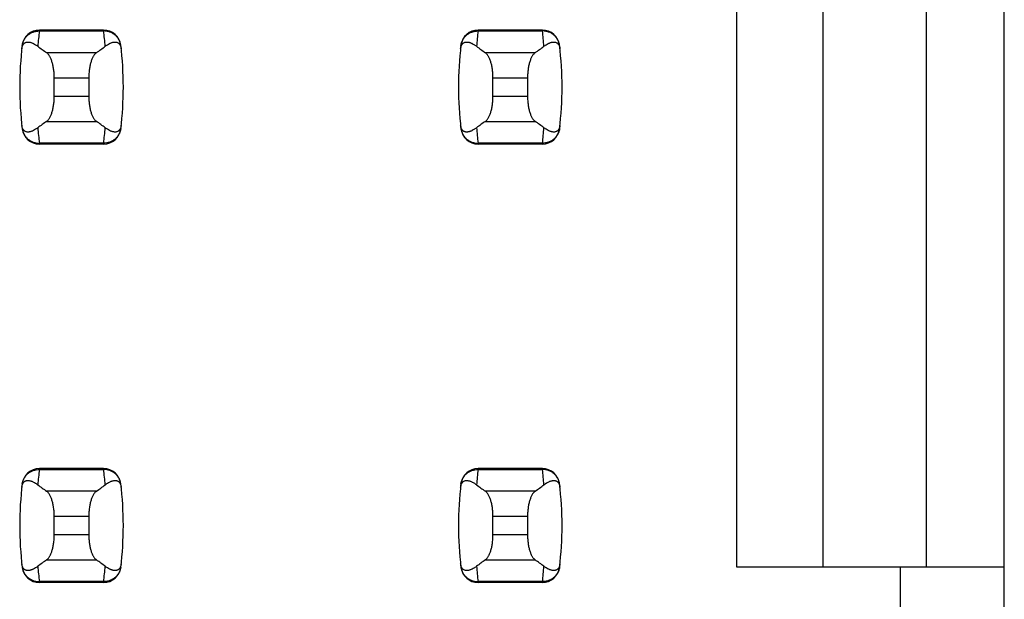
# Model space of a CAD drawing. Header units: inches. Extents: x 0 to 34, y 0 to 22.
# Tile 15 of 53: x 8.715 to 9.164, y 9.831 to 10.095. Entities that reach past the tile are written whole.
import ezdxf

# ---------------------------------------------------------------- set-up
doc = ezdxf.new("R2010")
doc.units = ezdxf.units.IN
doc.header["$LTSCALE"] = 1.87
doc.header["$MEASUREMENT"] = 0
doc.layers.get('0').update_dxf_attribs({"linetype": 'CONTINUOUS'})

msp = doc.modelspace()

# ---------------------------------------------------------------- linework, layer by layer
at = {"color": 7, "linetype": 'CONTINUOUS'}
for p, q in [((9.1643052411, 8.1195712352), (9.1643052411, 15.0093350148)), ((9.042257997, 10.6833507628), (9.042257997, 9.8455554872)), ((9.0816280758, 10.6833507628), (9.0816280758, 9.8455554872)), ((9.1288721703, 9.8455554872), (9.1288721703, 10.6833507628)), ((8.7244605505, 10.090437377), (8.7244442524, 10.0900349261)), ((8.7244442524, 10.0900349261), (8.7537725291, 10.0900349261)), ((8.753756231, 10.090437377), (8.7244605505, 10.090437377)), ((8.7537725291, 10.0900349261), (8.753756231, 10.090437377)), ((8.9244605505, 10.090437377), (8.9244442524, 10.0900349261)), ((8.9244442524, 10.0900349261), (8.9537725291, 10.0900349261)), ((8.953756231, 10.090437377), (8.9244605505, 10.090437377)), ((8.9537725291, 10.0900349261), (8.953756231, 10.090437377)), ((8.7504674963, 10.0801240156), (8.7277492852, 10.0801240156)), ((8.9504674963, 10.0801240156), (8.9277492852, 10.0801240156)), ((8.731234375, 10.0687154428), (8.7469824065, 10.0687154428)), ((8.731234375, 10.0601908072), (8.731234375, 10.0687154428)), ((8.7469824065, 10.0687154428), (8.7469824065, 10.0601908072)), ((8.931234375, 10.0687154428), (8.9469824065, 10.0687154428)), ((8.931234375, 10.0601908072), (8.931234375, 10.0687154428)), ((8.9469824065, 10.0687154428), (8.9469824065, 10.0601908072)), ((8.7469824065, 10.0601908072), (8.731234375, 10.0601908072)), ((8.9469824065, 10.0601908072), (8.931234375, 10.0601908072)), ((8.7277492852, 10.0487822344), (8.7504674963, 10.0487822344)), ((8.9277492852, 10.0487822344), (8.9504674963, 10.0487822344)), ((8.7537725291, 10.0388713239), (8.7244442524, 10.0388713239)), ((8.7244442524, 10.0388713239), (8.7244605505, 10.038468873)), ((8.753756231, 10.038468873), (8.7244605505, 10.038468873)), ((8.753756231, 10.038468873), (8.7537725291, 10.0388713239)), ((8.9537725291, 10.0388713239), (8.9244442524, 10.0388713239)), ((8.9244442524, 10.0388713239), (8.9244605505, 10.038468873)), ((8.953756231, 10.038468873), (8.9244605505, 10.038468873)), ((8.953756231, 10.038468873), (8.9537725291, 10.0388713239)), ((8.7244605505, 9.890437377), (8.7244442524, 9.8900349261)), ((8.7244442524, 9.8900349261), (8.7537725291, 9.8900349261)), ((8.753756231, 9.890437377), (8.7244605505, 9.890437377)), ((8.7537725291, 9.8900349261), (8.753756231, 9.890437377)), ((8.9244605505, 9.890437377), (8.9244442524, 9.8900349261)), ((8.9244442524, 9.8900349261), (8.9537725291, 9.8900349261)), ((8.953756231, 9.890437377), (8.9244605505, 9.890437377)), ((8.9537725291, 9.8900349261), (8.953756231, 9.890437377)), ((8.7504674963, 9.8801240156), (8.7277492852, 9.8801240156)), ((8.9504674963, 9.8801240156), (8.9277492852, 9.8801240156)), ((8.731234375, 9.8687154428), (8.7469824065, 9.8687154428)), ((8.731234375, 9.8601908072), (8.731234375, 9.8687154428)), ((8.7469824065, 9.8687154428), (8.7469824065, 9.8601908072)), ((8.931234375, 9.8687154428), (8.9469824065, 9.8687154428)), ((8.931234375, 9.8601908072), (8.931234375, 9.8687154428)), ((8.9469824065, 9.8687154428), (8.9469824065, 9.8601908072)), ((8.7469824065, 9.8601908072), (8.731234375, 9.8601908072)), ((8.9469824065, 9.8601908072), (8.931234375, 9.8601908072)), ((8.7277492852, 9.8487822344), (8.7504674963, 9.8487822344)), ((8.9277492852, 9.8487822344), (8.9504674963, 9.8487822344)), ((9.042257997, 9.8455554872), (9.1643052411, 9.8455554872)), ((9.1170611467, 9.7983113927), (9.1170611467, 9.8455554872)), ((8.7537725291, 9.8388713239), (8.7244442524, 9.8388713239)), ((8.7244442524, 9.8388713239), (8.7244605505, 9.838468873)), ((8.753756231, 9.838468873), (8.7244605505, 9.838468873)), ((8.753756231, 9.838468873), (8.7537725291, 9.8388713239)), ((8.9537725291, 9.8388713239), (8.9244442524, 9.8388713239)), ((8.9244442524, 9.8388713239), (8.9244605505, 9.838468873)), ((8.953756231, 9.838468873), (8.9244605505, 9.838468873)), ((8.953756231, 9.838468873), (8.9537725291, 9.8388713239))]:
    msp.add_line(p, q, dxfattribs=at)
for centre, radius, start, end in [((8.7244605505, 10.0825633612), 0.0078740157, 90, 173.0471431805), ((8.8729720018, 10.0720583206), 0.1496116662, 173.0989457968, 175.7945309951), ((8.753756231, 10.0825633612), 0.0078740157, 6.9528568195, 90), ((8.6052449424, 10.0720583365), 0.1496115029, 4.2054675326, 6.9010556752), ((8.9244605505, 10.0825633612), 0.0078740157, 90, 173.0471431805), ((9.0729720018, 10.0720583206), 0.1496116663, 173.0989457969, 175.794530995), ((8.953756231, 10.0825633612), 0.0078740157, 6.9528568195, 90), ((8.8052449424, 10.0720583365), 0.1496115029, 4.2054675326, 6.9010556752), ((8.8729666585, 10.064453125), 0.157480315, 173.0471431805, 186.9528568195), ((8.605250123, 10.064453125), 0.157480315, 353.0471431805, 6.9528568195), ((9.0729666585, 10.064453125), 0.157480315, 173.0471431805, 186.9528568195), ((8.805250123, 10.064453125), 0.157480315, 353.0471431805, 6.9528568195), ((8.7244605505, 10.0463428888), 0.0078740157, 186.9528568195, 270), ((8.872971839, 10.0568479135), 0.1496115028, 184.2054675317, 186.9010556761), ((8.753756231, 10.0463428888), 0.0078740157, 270, 353.0471431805), ((8.6052447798, 10.0568479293), 0.1496116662, 353.0989457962, 355.7945309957), ((8.9244605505, 10.0463428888), 0.0078740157, 186.9528568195, 270), ((9.0729718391, 10.0568479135), 0.1496115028, 184.2054675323, 186.9010556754), ((8.953756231, 10.0463428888), 0.0078740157, 270, 353.0471431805), ((8.8052447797, 10.0568479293), 0.1496116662, 353.0989457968, 355.7945309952), ((8.7244605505, 9.8825633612), 0.0078740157, 90, 173.0471431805), ((8.8729720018, 9.8720583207), 0.1496116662, 173.0989457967, 175.7945309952), ((8.753756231, 9.8825633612), 0.0078740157, 6.9528568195, 90), ((8.6052449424, 9.8720583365), 0.1496115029, 4.2054675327, 6.9010556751), ((8.9244605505, 9.8825633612), 0.0078740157, 90, 173.0471431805), ((9.0729720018, 9.8720583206), 0.1496116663, 173.0989457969, 175.794530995), ((8.953756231, 9.8825633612), 0.0078740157, 6.9528568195, 90), ((8.8052449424, 9.8720583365), 0.1496115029, 4.2054675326, 6.9010556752), ((8.8729666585, 9.864453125), 0.157480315, 173.0471431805, 186.9528568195), ((8.605250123, 9.864453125), 0.157480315, 353.0471431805, 6.9528568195), ((9.0729666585, 9.864453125), 0.157480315, 173.0471431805, 186.9528568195), ((8.805250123, 9.864453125), 0.157480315, 353.0471431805, 6.9528568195), ((8.7244605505, 9.8463428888), 0.0078740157, 186.9528568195, 270), ((8.872971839, 9.8568479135), 0.1496115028, 184.2054675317, 186.9010556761), ((8.753756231, 9.8463428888), 0.0078740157, 270, 353.0471431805), ((8.6052447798, 9.8568479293), 0.1496116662, 353.0989457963, 355.7945309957), ((8.9244605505, 9.8463428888), 0.0078740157, 186.9528568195, 270), ((9.0729718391, 9.8568479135), 0.1496115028, 184.2054675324, 186.9010556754), ((8.953756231, 9.8463428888), 0.0078740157, 270, 353.0471431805), ((8.8052447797, 9.8568479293), 0.1496116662, 353.0989457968, 355.7945309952)]:
    msp.add_arc(centre, radius, start, end, dxfattribs=at)
for centre, major_axis, start_param, end_param in [((9.0952456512, 10.1179672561), (0.3937007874, 0), -2.8040324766, -2.7746840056), ((8.3829711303, 10.1179672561), (0.3937007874, 0), -0.366908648, -0.3375601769), ((9.2952456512, 10.1179672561), (0.3937007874, 0), -2.8040324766, -2.7746840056), ((8.5829711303, 10.1179672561), (0.3937007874, 0), -0.366908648, -0.3375601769), ((9.0952456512, 10.0109389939), (0.3937007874, -0), 2.7746840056, 2.8040324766), ((8.3829711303, 10.0109389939), (0.3937007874, -0), 0.3375601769, 0.366908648), ((9.2952456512, 10.0109389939), (0.3937007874, -0), 2.7746840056, 2.8040324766), ((8.5829711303, 10.0109389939), (0.3937007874, -0), 0.3375601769, 0.366908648), ((9.0952456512, 9.9179672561), (0.3937007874, 0), -2.8040324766, -2.7746840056), ((8.3829711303, 9.9179672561), (0.3937007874, 0), -0.366908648, -0.3375601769), ((9.2952456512, 9.9179672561), (0.3937007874, 0), -2.8040324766, -2.7746840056), ((8.5829711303, 9.9179672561), (0.3937007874, 0), -0.366908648, -0.3375601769), ((9.0952456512, 9.8109389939), (0.3937007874, -0), 2.7746840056, 2.8040324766), ((8.3829711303, 9.8109389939), (0.3937007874, -0), 0.3375601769, 0.366908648), ((9.2952456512, 9.8109389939), (0.3937007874, -0), 2.7746840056, 2.8040324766), ((8.5829711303, 9.8109389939), (0.3937007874, -0), 0.3375601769, 0.366908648)]:
    msp.add_ellipse(centre, major_axis=major_axis, ratio=0.2679491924, start_param=start_param, end_param=end_param, dxfattribs=at)
for points, knots in [([(8.7166272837, 10.0833753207), (8.7166825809, 10.0838321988), (8.7168801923, 10.0847388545), (8.7174260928, 10.0860199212), (8.7182035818, 10.0871825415), (8.7191866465, 10.088187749), (8.7203425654, 10.08900276), (8.7216332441, 10.0896009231), (8.7230155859, 10.0899628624), (8.723968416, 10.090038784), (8.7244442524, 10.0900349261)], [0, 0, 0, 0, 0.1230031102, 0.2462912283, 0.370116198, 0.4946525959, 0.6199806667, 0.7460766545, 0.8728167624, 1, 1, 1, 1]), ([(8.7615894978, 10.0833753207), (8.7615342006, 10.0838321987), (8.7613365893, 10.0847388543), (8.7607906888, 10.0860199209), (8.7600131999, 10.0871825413), (8.7590301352, 10.0881877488), (8.7578742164, 10.0890027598), (8.7565835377, 10.089600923), (8.7552011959, 10.0899628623), (8.7542483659, 10.090038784), (8.7537725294, 10.0900349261)], [0, 0, 0, 0, 0.1230031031, 0.2462912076, 0.3701161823, 0.4946525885, 0.6199806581, 0.7460766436, 0.8728167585, 1, 1, 1, 1]), ([(8.9166272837, 10.0833753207), (8.9166825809, 10.0838321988), (8.9168801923, 10.0847388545), (8.9174260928, 10.0860199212), (8.9182035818, 10.0871825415), (8.9191866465, 10.088187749), (8.9203425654, 10.08900276), (8.9216332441, 10.0896009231), (8.9230155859, 10.0899628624), (8.923968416, 10.090038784), (8.9244442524, 10.0900349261)], [0, 0, 0, 0, 0.1230031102, 0.2462912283, 0.370116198, 0.4946525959, 0.6199806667, 0.7460766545, 0.8728167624, 1, 1, 1, 1]), ([(8.9615894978, 10.0833753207), (8.9615342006, 10.0838321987), (8.9613365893, 10.0847388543), (8.9607906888, 10.0860199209), (8.9600131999, 10.0871825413), (8.9590301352, 10.0881877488), (8.9578742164, 10.0890027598), (8.9565835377, 10.089600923), (8.9552011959, 10.0899628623), (8.9542483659, 10.090038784), (8.9537725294, 10.0900349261)], [0, 0, 0, 0, 0.1230031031, 0.2462912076, 0.3701161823, 0.4946525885, 0.6199806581, 0.7460766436, 0.8728167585, 1, 1, 1, 1]), ([(8.7164589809, 10.081928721), (8.7164841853, 10.0821544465), (8.7165505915, 10.082565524), (8.7167421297, 10.0832390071), (8.7169991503, 10.0837729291), (8.7173041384, 10.0841677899), (8.7175207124, 10.0843848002), (8.7177414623, 10.0845572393), (8.7180335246, 10.0847346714), (8.7184122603, 10.0848870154), (8.7188799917, 10.0849779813), (8.719351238, 10.0849947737), (8.7198263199, 10.0849504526), (8.7203055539, 10.0848535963), (8.7207890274, 10.0847100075), (8.7212767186, 10.0845237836), (8.7219447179, 10.0842167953), (8.7227895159, 10.0837341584), (8.7234372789, 10.0832786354), (8.7237631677, 10.0830298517)], [0, 0, 0, 0, 0.0710057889, 0.1297987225, 0.2186380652, 0.2539058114, 0.2853884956, 0.3142335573, 0.3412616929, 0.3920214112, 0.4408700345, 0.4895216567, 0.5389455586, 0.5897036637, 0.6421321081, 0.6964405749, 0.7527681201, 0.8718253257, 1, 1, 1, 1]), ([(8.7544536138, 10.0830298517), (8.7547795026, 10.0832786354), (8.7554272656, 10.0837341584), (8.7562720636, 10.0842167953), (8.7569400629, 10.0845237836), (8.7574277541, 10.0847100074), (8.7579112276, 10.0848535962), (8.7583904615, 10.0849504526), (8.7588655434, 10.0849947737), (8.7593367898, 10.0849779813), (8.7598045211, 10.0848870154), (8.7601832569, 10.0847346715), (8.7604753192, 10.0845572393), (8.7606960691, 10.0843848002), (8.7609126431, 10.0841677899), (8.7612176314, 10.0837729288), (8.761474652, 10.0832390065), (8.7616661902, 10.0825655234), (8.7617325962, 10.0821544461), (8.7617578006, 10.081928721)], [0, 0, 0, 0, 0.1281746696, 0.2472318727, 0.3035594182, 0.3578678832, 0.4102963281, 0.4610544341, 0.5104783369, 0.55912996, 0.6079785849, 0.6587383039, 0.6857664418, 0.714611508, 0.7460941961, 0.781361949, 0.8702013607, 0.9289943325, 1, 1, 1, 1]), ([(8.9164589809, 10.081928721), (8.9164841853, 10.0821544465), (8.9165505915, 10.082565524), (8.9167421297, 10.0832390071), (8.9169991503, 10.0837729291), (8.9173041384, 10.0841677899), (8.9175207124, 10.0843848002), (8.9177414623, 10.0845572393), (8.9180335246, 10.0847346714), (8.9184122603, 10.0848870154), (8.9188799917, 10.0849779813), (8.919351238, 10.0849947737), (8.9198263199, 10.0849504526), (8.9203055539, 10.0848535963), (8.9207890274, 10.0847100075), (8.9212767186, 10.0845237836), (8.9219447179, 10.0842167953), (8.9227895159, 10.0837341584), (8.9234372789, 10.0832786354), (8.9237631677, 10.0830298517)], [0, 0, 0, 0, 0.0710057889, 0.1297987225, 0.2186380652, 0.2539058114, 0.2853884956, 0.3142335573, 0.3412616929, 0.3920214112, 0.4408700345, 0.4895216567, 0.5389455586, 0.5897036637, 0.6421321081, 0.6964405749, 0.7527681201, 0.8718253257, 1, 1, 1, 1]), ([(8.9544536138, 10.0830298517), (8.9547795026, 10.0832786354), (8.9554272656, 10.0837341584), (8.9562720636, 10.0842167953), (8.9569400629, 10.0845237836), (8.9574277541, 10.0847100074), (8.9579112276, 10.0848535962), (8.9583904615, 10.0849504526), (8.9588655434, 10.0849947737), (8.9593367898, 10.0849779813), (8.9598045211, 10.0848870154), (8.9601832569, 10.0847346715), (8.9604753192, 10.0845572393), (8.9606960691, 10.0843848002), (8.9609126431, 10.0841677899), (8.9612176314, 10.0837729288), (8.961474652, 10.0832390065), (8.9616661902, 10.0825655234), (8.9617325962, 10.0821544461), (8.9617578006, 10.081928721)], [0, 0, 0, 0, 0.1281746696, 0.2472318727, 0.3035594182, 0.3578678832, 0.4102963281, 0.4610544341, 0.5104783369, 0.55912996, 0.6079785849, 0.6587383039, 0.6857664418, 0.714611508, 0.7460941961, 0.781361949, 0.8702013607, 0.9289943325, 1, 1, 1, 1]), ([(8.731234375, 10.0687154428), (8.731234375, 10.0693763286), (8.7312004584, 10.0703623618), (8.7310866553, 10.0716610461), (8.7309326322, 10.0729016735), (8.7307176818, 10.0740954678), (8.7304400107, 10.0752285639), (8.7302110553, 10.0760130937), (8.729959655, 10.0767446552), (8.7296881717, 10.0774194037), (8.729398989, 10.0780340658), (8.7290944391, 10.0785859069), (8.7287767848, 10.0790726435), (8.728448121, 10.0794924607), (8.7281105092, 10.0798436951), (8.7278701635, 10.0800397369), (8.7277492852, 10.0801240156)], [0, 0, 0, 0, 0.1617273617, 0.2411800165, 0.3189695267, 0.4676081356, 0.5376557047, 0.604386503, 0.6675306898, 0.7268788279, 0.7822831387, 0.8336607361, 0.8809995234, 0.9243680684, 0.9639395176, 1, 1, 1, 1]), ([(8.7504674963, 10.0801240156), (8.750346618, 10.0800397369), (8.7501062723, 10.0798436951), (8.7497686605, 10.0794924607), (8.7494399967, 10.0790726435), (8.7491223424, 10.0785859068), (8.7488177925, 10.0780340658), (8.7485286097, 10.0774194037), (8.7482571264, 10.0767446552), (8.7480057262, 10.0760130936), (8.7477767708, 10.0752285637), (8.7474990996, 10.0740954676), (8.7472841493, 10.0729016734), (8.7471301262, 10.071661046), (8.7470163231, 10.0703623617), (8.7469824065, 10.0693763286), (8.7469824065, 10.0687154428)], [0, 0, 0, 0, 0.0360604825, 0.0756319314, 0.1190004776, 0.1663392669, 0.2177168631, 0.2731211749, 0.3324693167, 0.3956135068, 0.4623443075, 0.5323918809, 0.6810304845, 0.7588199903, 0.8382726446, 1, 1, 1, 1]), ([(8.931234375, 10.0687154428), (8.931234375, 10.0693763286), (8.9312004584, 10.0703623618), (8.9310866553, 10.0716610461), (8.9309326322, 10.0729016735), (8.9307176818, 10.0740954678), (8.9304400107, 10.0752285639), (8.9302110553, 10.0760130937), (8.929959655, 10.0767446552), (8.9296881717, 10.0774194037), (8.929398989, 10.0780340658), (8.9290944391, 10.0785859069), (8.9287767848, 10.0790726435), (8.928448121, 10.0794924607), (8.9281105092, 10.0798436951), (8.9278701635, 10.0800397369), (8.9277492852, 10.0801240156)], [0, 0, 0, 0, 0.1617273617, 0.2411800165, 0.3189695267, 0.4676081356, 0.5376557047, 0.604386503, 0.6675306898, 0.7268788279, 0.7822831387, 0.8336607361, 0.8809995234, 0.9243680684, 0.9639395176, 1, 1, 1, 1]), ([(8.9504674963, 10.0801240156), (8.950346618, 10.0800397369), (8.9501062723, 10.0798436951), (8.9497686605, 10.0794924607), (8.9494399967, 10.0790726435), (8.9491223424, 10.0785859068), (8.9488177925, 10.0780340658), (8.9485286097, 10.0774194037), (8.9482571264, 10.0767446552), (8.9480057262, 10.0760130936), (8.9477767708, 10.0752285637), (8.9474990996, 10.0740954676), (8.9472841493, 10.0729016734), (8.9471301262, 10.071661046), (8.9470163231, 10.0703623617), (8.9469824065, 10.0693763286), (8.9469824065, 10.0687154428)], [0, 0, 0, 0, 0.0360604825, 0.0756319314, 0.1190004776, 0.1663392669, 0.2177168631, 0.2731211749, 0.3324693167, 0.3956135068, 0.4623443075, 0.5323918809, 0.6810304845, 0.7588199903, 0.8382726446, 1, 1, 1, 1]), ([(8.7277492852, 10.0487822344), (8.7278701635, 10.0488665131), (8.7281105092, 10.0490625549), (8.728448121, 10.0494137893), (8.7287767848, 10.0498336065), (8.7290944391, 10.0503203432), (8.729398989, 10.0508721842), (8.7296881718, 10.0514868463), (8.7299596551, 10.0521615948), (8.7302110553, 10.0528931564), (8.7304400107, 10.0536776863), (8.7307176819, 10.0548107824), (8.7309326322, 10.0560045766), (8.7310866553, 10.057245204), (8.7312004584, 10.0585438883), (8.731234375, 10.0595299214), (8.731234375, 10.0601908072)], [0, 0, 0, 0, 0.0360604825, 0.0756319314, 0.1190004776, 0.1663392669, 0.2177168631, 0.2731211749, 0.3324693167, 0.3956135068, 0.4623443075, 0.5323918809, 0.6810304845, 0.7588199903, 0.8382726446, 1, 1, 1, 1]), ([(8.7469824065, 10.0601908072), (8.7469824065, 10.0595299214), (8.7470163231, 10.0585438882), (8.7471301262, 10.0572452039), (8.7472841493, 10.0560045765), (8.7474990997, 10.0548107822), (8.7477767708, 10.0536776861), (8.7480057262, 10.0528931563), (8.7482571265, 10.0521615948), (8.7485286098, 10.0514868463), (8.7488177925, 10.0508721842), (8.7491223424, 10.0503203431), (8.7494399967, 10.0498336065), (8.7497686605, 10.0494137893), (8.7501062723, 10.0490625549), (8.750346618, 10.0488665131), (8.7504674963, 10.0487822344)], [0, 0, 0, 0, 0.1617273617, 0.2411800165, 0.3189695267, 0.4676081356, 0.5376557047, 0.604386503, 0.6675306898, 0.7268788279, 0.7822831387, 0.8336607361, 0.8809995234, 0.9243680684, 0.9639395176, 1, 1, 1, 1]), ([(8.9277492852, 10.0487822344), (8.9278701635, 10.0488665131), (8.9281105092, 10.0490625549), (8.928448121, 10.0494137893), (8.9287767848, 10.0498336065), (8.9290944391, 10.0503203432), (8.929398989, 10.0508721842), (8.9296881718, 10.0514868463), (8.9299596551, 10.0521615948), (8.9302110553, 10.0528931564), (8.9304400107, 10.0536776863), (8.9307176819, 10.0548107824), (8.9309326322, 10.0560045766), (8.9310866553, 10.057245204), (8.9312004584, 10.0585438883), (8.931234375, 10.0595299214), (8.931234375, 10.0601908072)], [0, 0, 0, 0, 0.0360604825, 0.0756319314, 0.1190004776, 0.1663392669, 0.2177168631, 0.2731211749, 0.3324693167, 0.3956135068, 0.4623443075, 0.5323918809, 0.6810304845, 0.7588199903, 0.8382726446, 1, 1, 1, 1]), ([(8.9469824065, 10.0601908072), (8.9469824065, 10.0595299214), (8.9470163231, 10.0585438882), (8.9471301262, 10.0572452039), (8.9472841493, 10.0560045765), (8.9474990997, 10.0548107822), (8.9477767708, 10.0536776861), (8.9480057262, 10.0528931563), (8.9482571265, 10.0521615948), (8.9485286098, 10.0514868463), (8.9488177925, 10.0508721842), (8.9491223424, 10.0503203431), (8.9494399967, 10.0498336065), (8.9497686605, 10.0494137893), (8.9501062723, 10.0490625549), (8.950346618, 10.0488665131), (8.9504674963, 10.0487822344)], [0, 0, 0, 0, 0.1617273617, 0.2411800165, 0.3189695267, 0.4676081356, 0.5376557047, 0.604386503, 0.6675306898, 0.7268788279, 0.7822831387, 0.8336607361, 0.8809995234, 0.9243680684, 0.9639395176, 1, 1, 1, 1]), ([(8.7237631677, 10.0458763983), (8.7234372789, 10.0456276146), (8.7227895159, 10.0451720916), (8.7219447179, 10.0446894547), (8.7212767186, 10.0443824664), (8.7207890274, 10.0441962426), (8.7203055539, 10.0440526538), (8.71982632, 10.0439557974), (8.719351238, 10.0439114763), (8.7188799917, 10.0439282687), (8.7184122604, 10.0440192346), (8.7180335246, 10.0441715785), (8.7177414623, 10.0443490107), (8.7175207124, 10.0445214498), (8.7173041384, 10.0447384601), (8.7169991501, 10.0451333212), (8.7167421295, 10.0456672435), (8.7165505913, 10.0463407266), (8.7164841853, 10.0467518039), (8.7164589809, 10.046977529)], [0, 0, 0, 0, 0.1281746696, 0.2472318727, 0.3035594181, 0.3578678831, 0.410296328, 0.461054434, 0.5104783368, 0.5591299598, 0.6079785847, 0.6587383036, 0.6857664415, 0.7146115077, 0.7460941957, 0.7813619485, 0.8702013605, 0.9289943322, 1, 1, 1, 1]), ([(8.7166272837, 10.0455309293), (8.7166825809, 10.0450740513), (8.7168801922, 10.0441673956), (8.7174260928, 10.042886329), (8.7182035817, 10.0417237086), (8.7191866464, 10.0407185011), (8.7203425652, 10.0399034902), (8.7216332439, 10.0393053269), (8.7230155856, 10.0389433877), (8.7239684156, 10.038867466), (8.7244442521, 10.0388713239)], [0, 0, 0, 0, 0.1230031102, 0.2462912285, 0.3701161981, 0.494652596, 0.6199806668, 0.7460766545, 0.8728167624, 1, 1, 1, 1]), ([(8.7615894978, 10.0455309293), (8.7615342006, 10.0450740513), (8.7613365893, 10.0441673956), (8.7607906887, 10.042886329), (8.7600131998, 10.0417237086), (8.7590301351, 10.040718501), (8.7578742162, 10.0399034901), (8.7565835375, 10.0393053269), (8.7552011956, 10.0389433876), (8.7542483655, 10.038867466), (8.7537725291, 10.0388713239)], [0, 0, 0, 0, 0.123003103, 0.2462912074, 0.3701161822, 0.4946525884, 0.619980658, 0.7460766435, 0.8728167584, 1, 1, 1, 1]), ([(8.7617578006, 10.046977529), (8.7617325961, 10.0467518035), (8.76166619, 10.046340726), (8.7614746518, 10.0456672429), (8.7612176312, 10.0451333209), (8.760912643, 10.04473846), (8.760696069, 10.0445214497), (8.7604753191, 10.0443490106), (8.7601832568, 10.0441715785), (8.759804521, 10.0440192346), (8.7593367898, 10.0439282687), (8.7588655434, 10.0439114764), (8.7583904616, 10.0439557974), (8.7579112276, 10.0440526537), (8.7574277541, 10.0441962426), (8.7569400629, 10.0443824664), (8.7562720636, 10.0446894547), (8.7554272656, 10.0451720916), (8.7547795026, 10.0456276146), (8.7544536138, 10.0458763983)], [0, 0, 0, 0, 0.0710057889, 0.1297987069, 0.2186380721, 0.2539058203, 0.2853885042, 0.3142335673, 0.3412617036, 0.39202142, 0.4408700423, 0.4895216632, 0.5389455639, 0.5897036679, 0.6421321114, 0.6964405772, 0.7527681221, 0.8718253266, 1, 1, 1, 1]), ([(8.9237631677, 10.0458763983), (8.9234372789, 10.0456276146), (8.9227895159, 10.0451720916), (8.9219447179, 10.0446894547), (8.9212767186, 10.0443824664), (8.9207890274, 10.0441962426), (8.9203055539, 10.0440526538), (8.91982632, 10.0439557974), (8.919351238, 10.0439114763), (8.9188799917, 10.0439282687), (8.9184122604, 10.0440192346), (8.9180335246, 10.0441715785), (8.9177414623, 10.0443490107), (8.9175207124, 10.0445214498), (8.9173041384, 10.0447384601), (8.9169991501, 10.0451333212), (8.9167421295, 10.0456672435), (8.9165505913, 10.0463407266), (8.9164841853, 10.0467518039), (8.9164589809, 10.046977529)], [0, 0, 0, 0, 0.1281746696, 0.2472318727, 0.3035594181, 0.3578678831, 0.410296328, 0.461054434, 0.5104783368, 0.5591299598, 0.6079785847, 0.6587383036, 0.6857664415, 0.7146115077, 0.7460941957, 0.7813619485, 0.8702013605, 0.9289943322, 1, 1, 1, 1]), ([(8.9166272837, 10.0455309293), (8.9166825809, 10.0450740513), (8.9168801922, 10.0441673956), (8.9174260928, 10.042886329), (8.9182035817, 10.0417237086), (8.9191866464, 10.0407185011), (8.9203425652, 10.0399034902), (8.9216332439, 10.0393053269), (8.9230155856, 10.0389433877), (8.9239684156, 10.038867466), (8.9244442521, 10.0388713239)], [0, 0, 0, 0, 0.1230031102, 0.2462912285, 0.3701161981, 0.494652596, 0.6199806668, 0.7460766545, 0.8728167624, 1, 1, 1, 1]), ([(8.9615894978, 10.0455309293), (8.9615342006, 10.0450740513), (8.9613365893, 10.0441673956), (8.9607906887, 10.042886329), (8.9600131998, 10.0417237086), (8.9590301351, 10.040718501), (8.9578742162, 10.0399034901), (8.9565835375, 10.0393053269), (8.9552011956, 10.0389433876), (8.9542483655, 10.038867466), (8.9537725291, 10.0388713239)], [0, 0, 0, 0, 0.123003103, 0.2462912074, 0.3701161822, 0.4946525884, 0.619980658, 0.7460766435, 0.8728167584, 1, 1, 1, 1]), ([(8.9617578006, 10.046977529), (8.9617325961, 10.0467518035), (8.96166619, 10.046340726), (8.9614746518, 10.0456672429), (8.9612176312, 10.0451333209), (8.960912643, 10.04473846), (8.960696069, 10.0445214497), (8.9604753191, 10.0443490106), (8.9601832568, 10.0441715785), (8.959804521, 10.0440192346), (8.9593367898, 10.0439282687), (8.9588655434, 10.0439114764), (8.9583904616, 10.0439557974), (8.9579112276, 10.0440526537), (8.9574277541, 10.0441962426), (8.9569400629, 10.0443824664), (8.9562720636, 10.0446894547), (8.9554272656, 10.0451720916), (8.9547795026, 10.0456276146), (8.9544536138, 10.0458763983)], [0, 0, 0, 0, 0.0710057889, 0.1297987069, 0.2186380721, 0.2539058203, 0.2853885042, 0.3142335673, 0.3412617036, 0.39202142, 0.4408700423, 0.4895216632, 0.5389455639, 0.5897036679, 0.6421321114, 0.6964405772, 0.7527681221, 0.8718253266, 1, 1, 1, 1]), ([(8.7166272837, 9.8833753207), (8.7166825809, 9.8838321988), (8.7168801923, 9.8847388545), (8.7174260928, 9.8860199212), (8.7182035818, 9.8871825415), (8.7191866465, 9.888187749), (8.7203425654, 9.88900276), (8.7216332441, 9.8896009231), (8.7230155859, 9.8899628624), (8.723968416, 9.890038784), (8.7244442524, 9.8900349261)], [0, 0, 0, 0, 0.1230031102, 0.2462912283, 0.370116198, 0.4946525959, 0.6199806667, 0.7460766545, 0.8728167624, 1, 1, 1, 1]), ([(8.7615894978, 9.8833753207), (8.7615342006, 9.8838321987), (8.7613365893, 9.8847388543), (8.7607906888, 9.8860199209), (8.7600131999, 9.8871825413), (8.7590301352, 9.8881877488), (8.7578742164, 9.8890027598), (8.7565835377, 9.889600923), (8.7552011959, 9.8899628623), (8.7542483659, 9.890038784), (8.7537725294, 9.8900349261)], [0, 0, 0, 0, 0.1230031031, 0.2462912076, 0.3701161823, 0.4946525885, 0.6199806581, 0.7460766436, 0.8728167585, 1, 1, 1, 1]), ([(8.9166272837, 9.8833753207), (8.9166825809, 9.8838321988), (8.9168801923, 9.8847388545), (8.9174260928, 9.8860199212), (8.9182035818, 9.8871825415), (8.9191866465, 9.888187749), (8.9203425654, 9.88900276), (8.9216332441, 9.8896009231), (8.9230155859, 9.8899628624), (8.923968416, 9.890038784), (8.9244442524, 9.8900349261)], [0, 0, 0, 0, 0.1230031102, 0.2462912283, 0.370116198, 0.4946525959, 0.6199806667, 0.7460766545, 0.8728167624, 1, 1, 1, 1]), ([(8.9615894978, 9.8833753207), (8.9615342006, 9.8838321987), (8.9613365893, 9.8847388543), (8.9607906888, 9.8860199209), (8.9600131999, 9.8871825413), (8.9590301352, 9.8881877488), (8.9578742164, 9.8890027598), (8.9565835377, 9.889600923), (8.9552011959, 9.8899628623), (8.9542483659, 9.890038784), (8.9537725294, 9.8900349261)], [0, 0, 0, 0, 0.1230031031, 0.2462912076, 0.3701161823, 0.4946525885, 0.6199806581, 0.7460766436, 0.8728167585, 1, 1, 1, 1]), ([(8.7164589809, 9.881928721), (8.7164841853, 9.8821544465), (8.7165505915, 9.882565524), (8.7167421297, 9.8832390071), (8.7169991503, 9.8837729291), (8.7173041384, 9.8841677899), (8.7175207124, 9.8843848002), (8.7177414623, 9.8845572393), (8.7180335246, 9.8847346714), (8.7184122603, 9.8848870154), (8.7188799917, 9.8849779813), (8.719351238, 9.8849947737), (8.7198263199, 9.8849504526), (8.7203055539, 9.8848535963), (8.7207890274, 9.8847100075), (8.7212767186, 9.8845237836), (8.7219447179, 9.8842167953), (8.7227895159, 9.8837341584), (8.7234372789, 9.8832786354), (8.7237631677, 9.8830298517)], [0, 0, 0, 0, 0.0710057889, 0.1297987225, 0.2186380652, 0.2539058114, 0.2853884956, 0.3142335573, 0.3412616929, 0.3920214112, 0.4408700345, 0.4895216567, 0.5389455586, 0.5897036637, 0.6421321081, 0.6964405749, 0.7527681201, 0.8718253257, 1, 1, 1, 1]), ([(8.7544536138, 9.8830298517), (8.7547795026, 9.8832786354), (8.7554272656, 9.8837341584), (8.7562720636, 9.8842167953), (8.7569400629, 9.8845237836), (8.7574277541, 9.8847100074), (8.7579112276, 9.8848535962), (8.7583904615, 9.8849504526), (8.7588655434, 9.8849947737), (8.7593367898, 9.8849779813), (8.7598045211, 9.8848870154), (8.7601832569, 9.8847346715), (8.7604753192, 9.8845572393), (8.7606960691, 9.8843848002), (8.7609126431, 9.8841677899), (8.7612176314, 9.8837729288), (8.761474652, 9.8832390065), (8.7616661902, 9.8825655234), (8.7617325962, 9.8821544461), (8.7617578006, 9.881928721)], [0, 0, 0, 0, 0.1281746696, 0.2472318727, 0.3035594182, 0.3578678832, 0.4102963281, 0.4610544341, 0.5104783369, 0.55912996, 0.6079785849, 0.6587383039, 0.6857664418, 0.714611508, 0.7460941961, 0.781361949, 0.8702013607, 0.9289943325, 1, 1, 1, 1]), ([(8.9164589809, 9.881928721), (8.9164841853, 9.8821544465), (8.9165505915, 9.882565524), (8.9167421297, 9.8832390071), (8.9169991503, 9.8837729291), (8.9173041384, 9.8841677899), (8.9175207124, 9.8843848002), (8.9177414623, 9.8845572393), (8.9180335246, 9.8847346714), (8.9184122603, 9.8848870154), (8.9188799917, 9.8849779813), (8.919351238, 9.8849947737), (8.9198263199, 9.8849504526), (8.9203055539, 9.8848535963), (8.9207890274, 9.8847100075), (8.9212767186, 9.8845237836), (8.9219447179, 9.8842167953), (8.9227895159, 9.8837341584), (8.9234372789, 9.8832786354), (8.9237631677, 9.8830298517)], [0, 0, 0, 0, 0.0710057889, 0.1297987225, 0.2186380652, 0.2539058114, 0.2853884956, 0.3142335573, 0.3412616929, 0.3920214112, 0.4408700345, 0.4895216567, 0.5389455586, 0.5897036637, 0.6421321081, 0.6964405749, 0.7527681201, 0.8718253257, 1, 1, 1, 1]), ([(8.9544536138, 9.8830298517), (8.9547795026, 9.8832786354), (8.9554272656, 9.8837341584), (8.9562720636, 9.8842167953), (8.9569400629, 9.8845237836), (8.9574277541, 9.8847100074), (8.9579112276, 9.8848535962), (8.9583904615, 9.8849504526), (8.9588655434, 9.8849947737), (8.9593367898, 9.8849779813), (8.9598045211, 9.8848870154), (8.9601832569, 9.8847346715), (8.9604753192, 9.8845572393), (8.9606960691, 9.8843848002), (8.9609126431, 9.8841677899), (8.9612176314, 9.8837729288), (8.961474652, 9.8832390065), (8.9616661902, 9.8825655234), (8.9617325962, 9.8821544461), (8.9617578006, 9.881928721)], [0, 0, 0, 0, 0.1281746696, 0.2472318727, 0.3035594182, 0.3578678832, 0.4102963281, 0.4610544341, 0.5104783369, 0.55912996, 0.6079785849, 0.6587383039, 0.6857664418, 0.714611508, 0.7460941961, 0.781361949, 0.8702013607, 0.9289943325, 1, 1, 1, 1]), ([(8.731234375, 9.8687154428), (8.731234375, 9.8693763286), (8.7312004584, 9.8703623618), (8.7310866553, 9.8716610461), (8.7309326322, 9.8729016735), (8.7307176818, 9.8740954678), (8.7304400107, 9.8752285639), (8.7302110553, 9.8760130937), (8.729959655, 9.8767446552), (8.7296881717, 9.8774194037), (8.729398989, 9.8780340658), (8.7290944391, 9.8785859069), (8.7287767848, 9.8790726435), (8.728448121, 9.8794924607), (8.7281105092, 9.8798436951), (8.7278701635, 9.8800397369), (8.7277492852, 9.8801240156)], [0, 0, 0, 0, 0.1617273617, 0.2411800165, 0.3189695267, 0.4676081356, 0.5376557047, 0.604386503, 0.6675306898, 0.7268788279, 0.7822831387, 0.8336607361, 0.8809995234, 0.9243680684, 0.9639395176, 1, 1, 1, 1]), ([(8.7504674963, 9.8801240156), (8.750346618, 9.8800397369), (8.7501062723, 9.8798436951), (8.7497686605, 9.8794924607), (8.7494399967, 9.8790726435), (8.7491223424, 9.8785859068), (8.7488177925, 9.8780340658), (8.7485286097, 9.8774194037), (8.7482571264, 9.8767446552), (8.7480057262, 9.8760130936), (8.7477767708, 9.8752285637), (8.7474990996, 9.8740954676), (8.7472841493, 9.8729016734), (8.7471301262, 9.871661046), (8.7470163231, 9.8703623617), (8.7469824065, 9.8693763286), (8.7469824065, 9.8687154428)], [0, 0, 0, 0, 0.0360604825, 0.0756319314, 0.1190004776, 0.1663392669, 0.2177168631, 0.2731211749, 0.3324693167, 0.3956135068, 0.4623443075, 0.5323918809, 0.6810304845, 0.7588199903, 0.8382726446, 1, 1, 1, 1]), ([(8.931234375, 9.8687154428), (8.931234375, 9.8693763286), (8.9312004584, 9.8703623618), (8.9310866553, 9.8716610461), (8.9309326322, 9.8729016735), (8.9307176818, 9.8740954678), (8.9304400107, 9.8752285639), (8.9302110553, 9.8760130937), (8.929959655, 9.8767446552), (8.9296881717, 9.8774194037), (8.929398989, 9.8780340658), (8.9290944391, 9.8785859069), (8.9287767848, 9.8790726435), (8.928448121, 9.8794924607), (8.9281105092, 9.8798436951), (8.9278701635, 9.8800397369), (8.9277492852, 9.8801240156)], [0, 0, 0, 0, 0.1617273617, 0.2411800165, 0.3189695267, 0.4676081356, 0.5376557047, 0.604386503, 0.6675306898, 0.7268788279, 0.7822831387, 0.8336607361, 0.8809995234, 0.9243680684, 0.9639395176, 1, 1, 1, 1]), ([(8.9504674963, 9.8801240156), (8.950346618, 9.8800397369), (8.9501062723, 9.8798436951), (8.9497686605, 9.8794924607), (8.9494399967, 9.8790726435), (8.9491223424, 9.8785859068), (8.9488177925, 9.8780340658), (8.9485286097, 9.8774194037), (8.9482571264, 9.8767446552), (8.9480057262, 9.8760130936), (8.9477767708, 9.8752285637), (8.9474990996, 9.8740954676), (8.9472841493, 9.8729016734), (8.9471301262, 9.871661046), (8.9470163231, 9.8703623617), (8.9469824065, 9.8693763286), (8.9469824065, 9.8687154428)], [0, 0, 0, 0, 0.0360604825, 0.0756319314, 0.1190004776, 0.1663392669, 0.2177168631, 0.2731211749, 0.3324693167, 0.3956135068, 0.4623443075, 0.5323918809, 0.6810304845, 0.7588199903, 0.8382726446, 1, 1, 1, 1]), ([(8.7277492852, 9.8487822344), (8.7278701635, 9.8488665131), (8.7281105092, 9.8490625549), (8.728448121, 9.8494137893), (8.7287767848, 9.8498336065), (8.7290944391, 9.8503203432), (8.729398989, 9.8508721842), (8.7296881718, 9.8514868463), (8.7299596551, 9.8521615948), (8.7302110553, 9.8528931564), (8.7304400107, 9.8536776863), (8.7307176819, 9.8548107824), (8.7309326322, 9.8560045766), (8.7310866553, 9.857245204), (8.7312004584, 9.8585438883), (8.731234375, 9.8595299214), (8.731234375, 9.8601908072)], [0, 0, 0, 0, 0.0360604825, 0.0756319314, 0.1190004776, 0.1663392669, 0.2177168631, 0.2731211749, 0.3324693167, 0.3956135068, 0.4623443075, 0.5323918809, 0.6810304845, 0.7588199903, 0.8382726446, 1, 1, 1, 1]), ([(8.7469824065, 9.8601908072), (8.7469824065, 9.8595299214), (8.7470163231, 9.8585438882), (8.7471301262, 9.8572452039), (8.7472841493, 9.8560045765), (8.7474990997, 9.8548107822), (8.7477767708, 9.8536776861), (8.7480057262, 9.8528931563), (8.7482571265, 9.8521615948), (8.7485286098, 9.8514868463), (8.7488177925, 9.8508721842), (8.7491223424, 9.8503203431), (8.7494399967, 9.8498336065), (8.7497686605, 9.8494137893), (8.7501062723, 9.8490625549), (8.750346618, 9.8488665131), (8.7504674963, 9.8487822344)], [0, 0, 0, 0, 0.1617273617, 0.2411800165, 0.3189695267, 0.4676081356, 0.5376557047, 0.604386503, 0.6675306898, 0.7268788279, 0.7822831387, 0.8336607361, 0.8809995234, 0.9243680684, 0.9639395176, 1, 1, 1, 1]), ([(8.9277492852, 9.8487822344), (8.9278701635, 9.8488665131), (8.9281105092, 9.8490625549), (8.928448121, 9.8494137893), (8.9287767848, 9.8498336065), (8.9290944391, 9.8503203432), (8.929398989, 9.8508721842), (8.9296881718, 9.8514868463), (8.9299596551, 9.8521615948), (8.9302110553, 9.8528931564), (8.9304400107, 9.8536776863), (8.9307176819, 9.8548107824), (8.9309326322, 9.8560045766), (8.9310866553, 9.857245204), (8.9312004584, 9.8585438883), (8.931234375, 9.8595299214), (8.931234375, 9.8601908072)], [0, 0, 0, 0, 0.0360604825, 0.0756319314, 0.1190004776, 0.1663392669, 0.2177168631, 0.2731211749, 0.3324693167, 0.3956135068, 0.4623443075, 0.5323918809, 0.6810304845, 0.7588199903, 0.8382726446, 1, 1, 1, 1]), ([(8.9469824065, 9.8601908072), (8.9469824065, 9.8595299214), (8.9470163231, 9.8585438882), (8.9471301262, 9.8572452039), (8.9472841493, 9.8560045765), (8.9474990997, 9.8548107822), (8.9477767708, 9.8536776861), (8.9480057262, 9.8528931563), (8.9482571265, 9.8521615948), (8.9485286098, 9.8514868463), (8.9488177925, 9.8508721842), (8.9491223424, 9.8503203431), (8.9494399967, 9.8498336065), (8.9497686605, 9.8494137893), (8.9501062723, 9.8490625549), (8.950346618, 9.8488665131), (8.9504674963, 9.8487822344)], [0, 0, 0, 0, 0.1617273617, 0.2411800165, 0.3189695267, 0.4676081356, 0.5376557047, 0.604386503, 0.6675306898, 0.7268788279, 0.7822831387, 0.8336607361, 0.8809995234, 0.9243680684, 0.9639395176, 1, 1, 1, 1]), ([(8.7237631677, 9.8458763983), (8.7234372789, 9.8456276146), (8.7227895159, 9.8451720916), (8.7219447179, 9.8446894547), (8.7212767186, 9.8443824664), (8.7207890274, 9.8441962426), (8.7203055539, 9.8440526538), (8.71982632, 9.8439557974), (8.719351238, 9.8439114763), (8.7188799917, 9.8439282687), (8.7184122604, 9.8440192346), (8.7180335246, 9.8441715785), (8.7177414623, 9.8443490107), (8.7175207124, 9.8445214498), (8.7173041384, 9.8447384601), (8.7169991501, 9.8451333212), (8.7167421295, 9.8456672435), (8.7165505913, 9.8463407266), (8.7164841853, 9.8467518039), (8.7164589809, 9.846977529)], [0, 0, 0, 0, 0.1281746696, 0.2472318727, 0.3035594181, 0.3578678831, 0.410296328, 0.461054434, 0.5104783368, 0.5591299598, 0.6079785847, 0.6587383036, 0.6857664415, 0.7146115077, 0.7460941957, 0.7813619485, 0.8702013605, 0.9289943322, 1, 1, 1, 1]), ([(8.7166272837, 9.8455309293), (8.7166825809, 9.8450740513), (8.7168801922, 9.8441673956), (8.7174260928, 9.842886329), (8.7182035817, 9.8417237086), (8.7191866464, 9.8407185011), (8.7203425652, 9.8399034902), (8.7216332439, 9.8393053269), (8.7230155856, 9.8389433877), (8.7239684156, 9.838867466), (8.7244442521, 9.8388713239)], [0, 0, 0, 0, 0.1230031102, 0.2462912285, 0.3701161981, 0.494652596, 0.6199806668, 0.7460766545, 0.8728167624, 1, 1, 1, 1]), ([(8.7615894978, 9.8455309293), (8.7615342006, 9.8450740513), (8.7613365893, 9.8441673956), (8.7607906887, 9.842886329), (8.7600131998, 9.8417237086), (8.7590301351, 9.840718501), (8.7578742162, 9.8399034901), (8.7565835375, 9.8393053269), (8.7552011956, 9.8389433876), (8.7542483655, 9.838867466), (8.7537725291, 9.8388713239)], [0, 0, 0, 0, 0.123003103, 0.2462912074, 0.3701161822, 0.4946525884, 0.619980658, 0.7460766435, 0.8728167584, 1, 1, 1, 1]), ([(8.7617578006, 9.846977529), (8.7617325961, 9.8467518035), (8.76166619, 9.846340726), (8.7614746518, 9.8456672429), (8.7612176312, 9.8451333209), (8.760912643, 9.84473846), (8.760696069, 9.8445214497), (8.7604753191, 9.8443490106), (8.7601832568, 9.8441715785), (8.759804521, 9.8440192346), (8.7593367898, 9.8439282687), (8.7588655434, 9.8439114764), (8.7583904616, 9.8439557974), (8.7579112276, 9.8440526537), (8.7574277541, 9.8441962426), (8.7569400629, 9.8443824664), (8.7562720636, 9.8446894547), (8.7554272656, 9.8451720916), (8.7547795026, 9.8456276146), (8.7544536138, 9.8458763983)], [0, 0, 0, 0, 0.0710057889, 0.1297987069, 0.2186380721, 0.2539058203, 0.2853885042, 0.3142335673, 0.3412617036, 0.39202142, 0.4408700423, 0.4895216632, 0.5389455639, 0.5897036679, 0.6421321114, 0.6964405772, 0.7527681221, 0.8718253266, 1, 1, 1, 1]), ([(8.9237631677, 9.8458763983), (8.9234372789, 9.8456276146), (8.9227895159, 9.8451720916), (8.9219447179, 9.8446894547), (8.9212767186, 9.8443824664), (8.9207890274, 9.8441962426), (8.9203055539, 9.8440526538), (8.91982632, 9.8439557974), (8.919351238, 9.8439114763), (8.9188799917, 9.8439282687), (8.9184122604, 9.8440192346), (8.9180335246, 9.8441715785), (8.9177414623, 9.8443490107), (8.9175207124, 9.8445214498), (8.9173041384, 9.8447384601), (8.9169991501, 9.8451333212), (8.9167421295, 9.8456672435), (8.9165505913, 9.8463407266), (8.9164841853, 9.8467518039), (8.9164589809, 9.846977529)], [0, 0, 0, 0, 0.1281746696, 0.2472318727, 0.3035594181, 0.3578678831, 0.410296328, 0.461054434, 0.5104783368, 0.5591299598, 0.6079785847, 0.6587383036, 0.6857664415, 0.7146115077, 0.7460941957, 0.7813619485, 0.8702013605, 0.9289943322, 1, 1, 1, 1]), ([(8.9166272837, 9.8455309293), (8.9166825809, 9.8450740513), (8.9168801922, 9.8441673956), (8.9174260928, 9.842886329), (8.9182035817, 9.8417237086), (8.9191866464, 9.8407185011), (8.9203425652, 9.8399034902), (8.9216332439, 9.8393053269), (8.9230155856, 9.8389433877), (8.9239684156, 9.838867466), (8.9244442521, 9.8388713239)], [0, 0, 0, 0, 0.1230031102, 0.2462912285, 0.3701161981, 0.494652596, 0.6199806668, 0.7460766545, 0.8728167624, 1, 1, 1, 1]), ([(8.9615894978, 9.8455309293), (8.9615342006, 9.8450740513), (8.9613365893, 9.8441673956), (8.9607906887, 9.842886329), (8.9600131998, 9.8417237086), (8.9590301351, 9.840718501), (8.9578742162, 9.8399034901), (8.9565835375, 9.8393053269), (8.9552011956, 9.8389433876), (8.9542483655, 9.838867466), (8.9537725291, 9.8388713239)], [0, 0, 0, 0, 0.123003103, 0.2462912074, 0.3701161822, 0.4946525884, 0.619980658, 0.7460766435, 0.8728167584, 1, 1, 1, 1]), ([(8.9617578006, 9.846977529), (8.9617325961, 9.8467518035), (8.96166619, 9.846340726), (8.9614746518, 9.8456672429), (8.9612176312, 9.8451333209), (8.960912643, 9.84473846), (8.960696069, 9.8445214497), (8.9604753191, 9.8443490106), (8.9601832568, 9.8441715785), (8.959804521, 9.8440192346), (8.9593367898, 9.8439282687), (8.9588655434, 9.8439114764), (8.9583904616, 9.8439557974), (8.9579112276, 9.8440526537), (8.9574277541, 9.8441962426), (8.9569400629, 9.8443824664), (8.9562720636, 9.8446894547), (8.9554272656, 9.8451720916), (8.9547795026, 9.8456276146), (8.9544536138, 9.8458763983)], [0, 0, 0, 0, 0.0710057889, 0.1297987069, 0.2186380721, 0.2539058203, 0.2853885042, 0.3142335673, 0.3412617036, 0.39202142, 0.4408700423, 0.4895216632, 0.5389455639, 0.5897036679, 0.6421321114, 0.6964405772, 0.7527681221, 0.8718253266, 1, 1, 1, 1])]:
    msp.add_open_spline(points, degree=3, knots=knots, dxfattribs=at)

doc.saveas('drawing.dxf')
